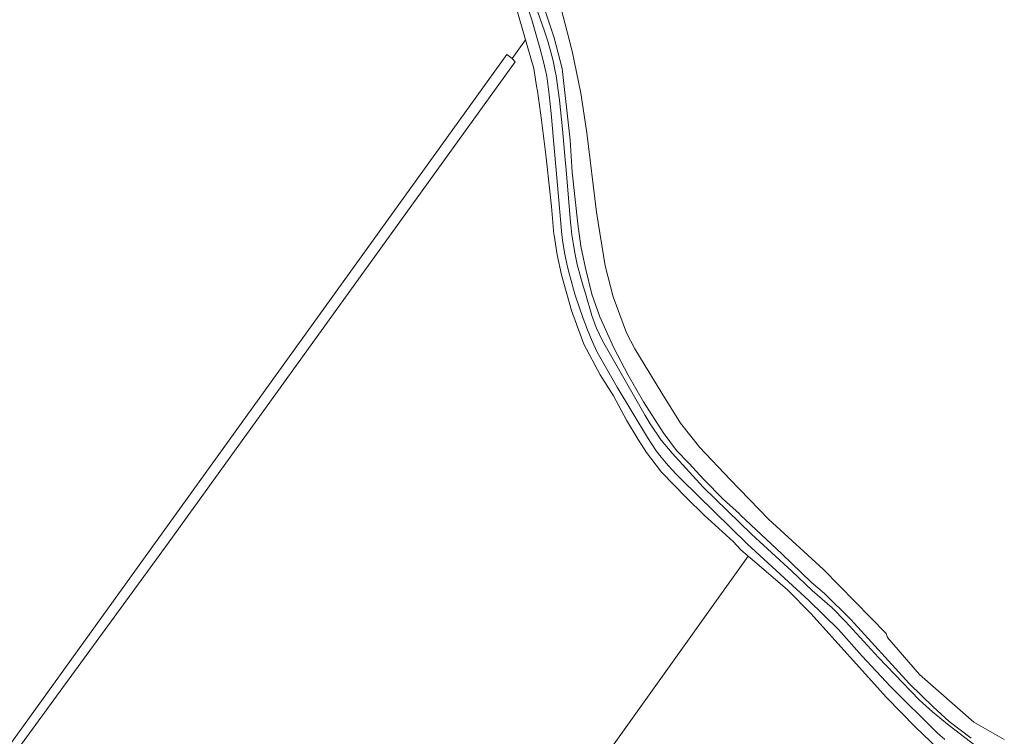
# Model space of a CAD drawing. Header units: metres. Extents: x 178952 to 185583, y 415201 to 419317.
# Tile 121 of 165: x 183869 to 184124, y 416131 to 416316. Entities that reach past the tile are written whole.
import ezdxf

# ---------------------------------------------------------------- set-up
doc = ezdxf.new("R2010")
doc.units = ezdxf.units.M
for name, color, linetype, lineweight in [('B-XX-OG-TERREIN_CULTUURSCHEIDING-GV', 253, 'Continuous', 18), ('B-XX-OG-TERREIN_ONBEGROEID-GV', 253, 'Continuous', 18), ('B-XX-OG-WATER-GV', 253, 'Continuous', 18), ('B-XX-OG-WATER_SLOOT-GV', 253, 'Continuous', 18), ('B-XX-OG-WEG-GV', 253, 'Continuous', 18)]:
    doc.layers.add(name, color=color, linetype=linetype, lineweight=lineweight)

msp = doc.modelspace()

# ---------------------------------------------------------------- linework, layer by layer
at = {"layer": 'B-XX-OG-TERREIN_CULTUURSCHEIDING-GV'}
for points in [[(183754.4, 416168.724), (183760.584, 416165.621), (183785.293, 416153.408), (183813.134, 416139.507), (183840.227, 416126.209), (183855.877, 416118.624), (183858.51, 416117.368), (183859.156, 416118.227), (183861.762, 416121.846), (183863.268, 416121.922), (183866.402, 416126.54), (183865.603, 416127.182), (183995.351, 416307.408), (183996.71, 416306.333), (184000.134, 416311.206), (183997.665, 416319.871)], [(183973.991, 416060.222), (184057.764, 416177.521), (184055.734, 416179.241), (184053.986, 416181.222), (184046.37, 416188.141), (184041.778, 416192.637), (184035.346, 416199.296), (184031.476, 416204.346), (184029.258, 416207.776), (184026.298, 416212.744), (184022.869, 416219.071), (184019.449, 416224.489), (184015.276, 416232.443), (184012.004, 416241.135), (184009.453, 416250.379), (184008.308, 416255.548), (184007.528, 416260.63), (184007.512, 416260.817), (184006.905, 416268.076), (184005.699, 416279.062), (184005.416, 416281.37), (184004.308, 416290.408), (184003.229, 416297.941), (184003.115, 416298.626), (184002.26, 416303.748), (184000.134, 416311.206), (183996.71, 416306.333), (183997.466, 416305.442), (183907.707, 416180.933), (183864.044, 416121.19)], [(184106.899, 416127.695), (184101.024, 416133.269), (184093.581, 416141.007), (184073.994, 416162.708), (184067.839, 416168.915), (184058.29, 416177.075), (184057.764, 416177.521), (183973.991, 416060.222)], [(184106.899, 416127.695), (184101.024, 416133.269), (184093.581, 416141.007), (184073.994, 416162.708), (184067.839, 416168.915), (184058.29, 416177.075), (184057.764, 416177.521), (183973.991, 416060.222)]]:
    msp.add_lwpolyline(points, dxfattribs=at)
at = {"layer": 'B-XX-OG-TERREIN_ONBEGROEID-GV'}
msp.add_lwpolyline([(183864.044, 416121.19), (183907.707, 416180.933), (183997.466, 416305.442), (183996.71, 416306.333), (183995.351, 416307.408), (183865.603, 416127.182), (183866.402, 416126.54), (183863.268, 416121.922), (183861.762, 416121.846), (183859.156, 416118.227), (183858.51, 416117.368), (183867.027, 416113.304), (183868.836, 416112.395), (183872.841, 416110.381), (183874.835, 416109.379), (183878.177, 416107.726), (183880.472, 416112.532)], close=True, dxfattribs=at)
at = {"layer": 'B-XX-OG-WATER-GV'}
for points in [[(184116.756, 416128.366), (184109.783, 416133.746), (184105.424, 416137.226), (184101.999, 416140.382), (184091.443, 416151.312), (184082.899, 416160.666), (184079.471, 416164.155), (184074.302, 416168.69), (184069.062, 416173.69), (184058.654, 416183.225), (184046.09, 416195.397), (184038.084, 416204.159), (184035.255, 416207.521), (184032.418, 416211.748), (184031.065, 416213.928), (184020.022, 416233.233), (184018.456, 416236.742), (184017.294, 416239.789), (184015.638, 416245.491), (184014.865, 416247.981), (184014.168, 416250.493), (184013.549, 416253.026), (184013.008, 416255.576), (184012.546, 416258.142), (184012.162, 416260.721), (184011.858, 416263.31), (184011.8, 416263.901), (184010.718, 416276.523), (184010.267, 416282.08), (184009.739, 416288.06), (184008.929, 416295.567), (184008.065, 416301.876), (184007.828, 416303.095), (184007.262, 416305.696), (184006.618, 416308.279), (184005.897, 416310.841), (184005.099, 416313.381), (183999.867, 416328.246)], [(184116.756, 416128.366), (184109.783, 416133.746), (184105.424, 416137.226), (184101.999, 416140.382), (184091.443, 416151.312), (184082.899, 416160.666), (184079.471, 416164.155), (184074.302, 416168.69), (184069.062, 416173.69), (184058.654, 416183.225), (184046.09, 416195.397), (184038.084, 416204.159), (184035.255, 416207.521), (184032.418, 416211.748), (184031.065, 416213.928), (184020.022, 416233.233), (184018.456, 416236.742), (184017.294, 416239.789), (184015.638, 416245.491), (184014.865, 416247.981), (184014.168, 416250.493), (184013.549, 416253.026), (184013.008, 416255.576), (184012.546, 416258.142), (184012.162, 416260.721), (184011.858, 416263.31), (184011.8, 416263.901), (184010.718, 416276.523), (184010.267, 416282.08), (184009.739, 416288.06), (184008.929, 416295.567), (184008.065, 416301.876), (184007.828, 416303.095), (184007.262, 416305.696), (184006.618, 416308.279), (184005.897, 416310.841), (184005.099, 416313.381), (183999.867, 416328.246)], [(184000.584, 416319.943), (184001.757, 416316.353), (184002.854, 416312.739), (184003.875, 416309.103), (184004.818, 416305.446), (184005.683, 416301.77), (184006.262, 416296.942), (184006.761, 416292.106), (184007.181, 416287.261), (184007.194, 416287.091), (184008.419, 416273.561), (184009.57, 416260.695), (184009.917, 416258.176), (184010.343, 416255.67), (184010.848, 416253.178), (184011.431, 416250.703), (184012.092, 416248.248), (184012.114, 416248.169), (184013.026, 416245.112), (184014.015, 416242.079), (184015.079, 416239.072), (184016.219, 416236.093), (184017.433, 416233.142), (184018.687, 416230.297), (184023.835, 416221.32), (184031.71, 416208.265), (184032.818, 416206.527), (184033.992, 416204.834), (184035.232, 416203.188), (184036.534, 416201.591), (184037.898, 416200.046), (184039.32, 416198.555), (184040.403, 416197.494), (184057.61, 416180.624), (184073.493, 416166.062), (184081.128, 416158.558), (184087.211, 416151.678), (184094.558, 416143.855), (184106.7, 416131.822), (184108.636, 416130.127)], [(184000.584, 416319.943), (184001.757, 416316.353), (184002.854, 416312.739), (184003.875, 416309.103), (184004.818, 416305.446), (184005.683, 416301.77), (184006.262, 416296.942), (184006.761, 416292.106), (184007.181, 416287.261), (184007.194, 416287.091), (184008.419, 416273.561), (184009.57, 416260.695), (184009.917, 416258.176), (184010.343, 416255.67), (184010.848, 416253.178), (184011.431, 416250.703), (184012.092, 416248.248), (184012.114, 416248.169), (184013.026, 416245.112), (184014.015, 416242.079), (184015.079, 416239.072), (184016.219, 416236.093), (184017.433, 416233.142), (184018.687, 416230.297), (184023.835, 416221.32), (184031.71, 416208.265), (184032.818, 416206.527), (184033.992, 416204.834), (184035.232, 416203.188), (184036.534, 416201.591), (184037.898, 416200.046), (184039.32, 416198.555), (184040.403, 416197.494), (184057.61, 416180.624), (184073.493, 416166.062), (184081.128, 416158.558), (184087.211, 416151.678), (184094.558, 416143.855), (184106.7, 416131.822), (184108.636, 416130.127)]]:
    msp.add_lwpolyline(points, dxfattribs=at)
at = {"layer": 'B-XX-OG-WATER_SLOOT-GV'}
for points in [[(183999.867, 416328.246), (184005.099, 416313.381), (184005.897, 416310.841), (184006.618, 416308.279), (184007.262, 416305.696), (184007.828, 416303.095), (184008.065, 416301.876), (184008.929, 416295.567), (184009.739, 416288.06), (184010.267, 416282.08), (184010.718, 416276.523), (184011.8, 416263.901), (184011.858, 416263.31), (184012.162, 416260.721), (184012.546, 416258.142), (184013.008, 416255.576), (184013.549, 416253.026), (184014.168, 416250.493), (184014.865, 416247.981), (184015.638, 416245.491), (184017.294, 416239.789), (184018.456, 416236.742), (184020.022, 416233.233), (184031.065, 416213.928), (184032.418, 416211.748), (184035.255, 416207.521), (184038.084, 416204.159), (184046.09, 416195.397), (184058.654, 416183.225), (184069.062, 416173.69), (184074.302, 416168.69), (184079.471, 416164.155), (184082.899, 416160.666), (184091.443, 416151.312), (184101.999, 416140.382), (184105.424, 416137.226), (184109.783, 416133.746), (184116.756, 416128.366)], [(183999.867, 416328.246), (184005.099, 416313.381), (184005.897, 416310.841), (184006.618, 416308.279), (184007.262, 416305.696), (184007.828, 416303.095), (184008.065, 416301.876), (184008.929, 416295.567), (184009.739, 416288.06), (184010.267, 416282.08), (184010.718, 416276.523), (184011.8, 416263.901), (184011.858, 416263.31), (184012.162, 416260.721), (184012.546, 416258.142), (184013.008, 416255.576), (184013.549, 416253.026), (184014.168, 416250.493), (184014.865, 416247.981), (184015.638, 416245.491), (184017.294, 416239.789), (184018.456, 416236.742), (184020.022, 416233.233), (184031.065, 416213.928), (184032.418, 416211.748), (184035.255, 416207.521), (184038.084, 416204.159), (184046.09, 416195.397), (184058.654, 416183.225), (184069.062, 416173.69), (184074.302, 416168.69), (184079.471, 416164.155), (184082.899, 416160.666), (184091.443, 416151.312), (184101.999, 416140.382), (184105.424, 416137.226), (184109.783, 416133.746), (184116.756, 416128.366)], [(183997.665, 416319.871), (184000.134, 416311.206), (184002.26, 416303.748), (184003.115, 416298.626), (184003.229, 416297.941), (184004.308, 416290.408), (184005.416, 416281.37), (184005.699, 416279.062), (184006.905, 416268.076), (184007.512, 416260.817), (184007.528, 416260.63), (184008.308, 416255.548), (184009.453, 416250.379), (184012.004, 416241.135), (184015.276, 416232.443), (184019.449, 416224.489), (184022.869, 416219.071), (184026.298, 416212.744), (184029.258, 416207.776), (184031.476, 416204.346), (184035.346, 416199.296), (184041.778, 416192.637), (184046.37, 416188.141), (184053.986, 416181.222), (184055.734, 416179.241), (184057.764, 416177.521), (184058.29, 416177.075), (184067.839, 416168.915), (184073.994, 416162.708), (184093.581, 416141.007), (184101.024, 416133.269), (184106.899, 416127.695)], [(183997.665, 416319.871), (184000.134, 416311.206), (184002.26, 416303.748), (184003.115, 416298.626), (184003.229, 416297.941), (184004.308, 416290.408), (184005.416, 416281.37), (184005.699, 416279.062), (184006.905, 416268.076), (184007.512, 416260.817), (184007.528, 416260.63), (184008.308, 416255.548), (184009.453, 416250.379), (184012.004, 416241.135), (184015.276, 416232.443), (184019.449, 416224.489), (184022.869, 416219.071), (184026.298, 416212.744), (184029.258, 416207.776), (184031.476, 416204.346), (184035.346, 416199.296), (184041.778, 416192.637), (184046.37, 416188.141), (184053.986, 416181.222), (184055.734, 416179.241), (184057.764, 416177.521), (184058.29, 416177.075), (184067.839, 416168.915), (184073.994, 416162.708), (184093.581, 416141.007), (184101.024, 416133.269), (184106.899, 416127.695)], [(184108.636, 416130.127), (184106.7, 416131.822), (184094.558, 416143.855), (184087.211, 416151.678), (184081.128, 416158.558), (184073.493, 416166.062), (184057.61, 416180.624), (184040.403, 416197.494), (184039.32, 416198.555), (184037.898, 416200.046), (184036.534, 416201.591), (184035.232, 416203.188), (184033.992, 416204.834), (184032.818, 416206.527), (184031.71, 416208.265), (184023.835, 416221.32), (184018.687, 416230.297), (184017.433, 416233.142), (184016.219, 416236.093), (184015.079, 416239.072), (184014.015, 416242.079), (184013.026, 416245.112), (184012.114, 416248.169), (184012.092, 416248.248), (184011.431, 416250.703), (184010.848, 416253.178), (184010.343, 416255.67), (184009.917, 416258.176), (184009.57, 416260.695), (184008.419, 416273.561), (184007.194, 416287.091), (184007.181, 416287.261), (184006.761, 416292.106), (184006.262, 416296.942), (184005.683, 416301.77), (184004.818, 416305.446), (184003.875, 416309.103), (184002.854, 416312.739), (184001.757, 416316.353), (184000.584, 416319.943)], [(184108.636, 416130.127), (184106.7, 416131.822), (184094.558, 416143.855), (184087.211, 416151.678), (184081.128, 416158.558), (184073.493, 416166.062), (184057.61, 416180.624), (184040.403, 416197.494), (184039.32, 416198.555), (184037.898, 416200.046), (184036.534, 416201.591), (184035.232, 416203.188), (184033.992, 416204.834), (184032.818, 416206.527), (184031.71, 416208.265), (184023.835, 416221.32), (184018.687, 416230.297), (184017.433, 416233.142), (184016.219, 416236.093), (184015.079, 416239.072), (184014.015, 416242.079), (184013.026, 416245.112), (184012.114, 416248.169), (184012.092, 416248.248), (184011.431, 416250.703), (184010.848, 416253.178), (184010.343, 416255.67), (184009.917, 416258.176), (184009.57, 416260.695), (184008.419, 416273.561), (184007.194, 416287.091), (184007.181, 416287.261), (184006.761, 416292.106), (184006.262, 416296.942), (184005.683, 416301.77), (184004.818, 416305.446), (184003.875, 416309.103), (184002.854, 416312.739), (184001.757, 416316.353), (184000.584, 416319.943)], [(184115.424, 416130.427), (184109.722, 416134.747), (184105.667, 416138.536), (184099.399, 416144.584), (184084.354, 416161.124), (184077.531, 416167.896), (184074.034, 416170.779), (184066.474, 416178.182), (184055.75, 416188.154), (184055.471, 416188.537), (184051.33, 416192.326), (184046.302, 416197.384), (184042.424, 416201.646), (184039.23, 416204.908), (184035.752, 416209.578), (184030.694, 416217.459), (184026.722, 416224.343), (184023.001, 416231.432), (184019.354, 416239.462), (184017.342, 416245.358), (184015.658, 416252.064), (184014.456, 416257.767), (184013.656, 416263.541), (184012.251, 416276.942), (184011.679, 416285.186), (184009.615, 416303.716), (184007.582, 416311.656), (184004.888, 416319.693)], [(184115.424, 416130.427), (184109.722, 416134.747), (184105.667, 416138.536), (184099.399, 416144.584), (184084.354, 416161.124), (184077.531, 416167.896), (184074.034, 416170.779), (184066.474, 416178.182), (184055.75, 416188.154), (184055.471, 416188.537), (184051.33, 416192.326), (184046.302, 416197.384), (184042.424, 416201.646), (184039.23, 416204.908), (184035.752, 416209.578), (184030.694, 416217.459), (184026.722, 416224.343), (184023.001, 416231.432), (184019.354, 416239.462), (184017.342, 416245.358), (184015.658, 416252.064), (184014.456, 416257.767), (184013.656, 416263.541), (184012.251, 416276.942), (184011.679, 416285.186), (184009.615, 416303.716), (184007.582, 416311.656), (184004.888, 416319.693)]]:
    msp.add_lwpolyline(points, dxfattribs=at)
at = {"layer": 'B-XX-OG-WEG-GV'}
for points in [[(184124.032, 416130.057), (184116.139, 416134.611), (184102.101, 416146.947), (184093.798, 416156.489), (184093.487, 416157.537), (184077.248, 416174.051), (184063.055, 416187.086), (184053.069, 416197.391), (184045.276, 416205.707), (184040.211, 416211.967), (184035.427, 416219.705), (184028.45, 416231.173), (184026.295, 416235.324), (184022.832, 416244.645), (184020.77, 416252.645), (184018.517, 416266.609), (184015.998, 416287.113), (184014.465, 416297.32), (184012.225, 416308.195), (184008.059, 416324.249)], [(184124.032, 416130.057), (184116.139, 416134.611), (184102.101, 416146.947), (184093.798, 416156.489), (184093.487, 416157.537), (184077.248, 416174.051), (184063.055, 416187.086), (184053.069, 416197.391), (184045.276, 416205.707), (184040.211, 416211.967), (184035.427, 416219.705), (184028.45, 416231.173), (184026.295, 416235.324), (184022.832, 416244.645), (184020.77, 416252.645), (184018.517, 416266.609), (184015.998, 416287.113), (184014.465, 416297.32), (184012.225, 416308.195), (184008.059, 416324.249)], [(184004.888, 416319.693), (184007.582, 416311.656), (184009.615, 416303.716), (184011.679, 416285.186), (184012.251, 416276.942), (184013.656, 416263.541), (184014.456, 416257.767), (184015.658, 416252.064), (184017.342, 416245.358), (184019.354, 416239.462), (184023.001, 416231.432), (184026.722, 416224.343), (184030.694, 416217.459), (184035.752, 416209.578), (184039.23, 416204.908), (184042.424, 416201.646), (184046.302, 416197.384), (184051.33, 416192.326), (184055.471, 416188.537), (184055.75, 416188.154), (184066.474, 416178.182), (184074.034, 416170.779), (184077.531, 416167.896), (184084.354, 416161.124), (184099.399, 416144.584), (184105.667, 416138.536), (184109.722, 416134.747), (184115.424, 416130.427)], [(184004.888, 416319.693), (184007.582, 416311.656), (184009.615, 416303.716), (184011.679, 416285.186), (184012.251, 416276.942), (184013.656, 416263.541), (184014.456, 416257.767), (184015.658, 416252.064), (184017.342, 416245.358), (184019.354, 416239.462), (184023.001, 416231.432), (184026.722, 416224.343), (184030.694, 416217.459), (184035.752, 416209.578), (184039.23, 416204.908), (184042.424, 416201.646), (184046.302, 416197.384), (184051.33, 416192.326), (184055.471, 416188.537), (184055.75, 416188.154), (184066.474, 416178.182), (184074.034, 416170.779), (184077.531, 416167.896), (184084.354, 416161.124), (184099.399, 416144.584), (184105.667, 416138.536), (184109.722, 416134.747), (184115.424, 416130.427)]]:
    msp.add_lwpolyline(points, dxfattribs=at)

doc.saveas('drawing.dxf')
